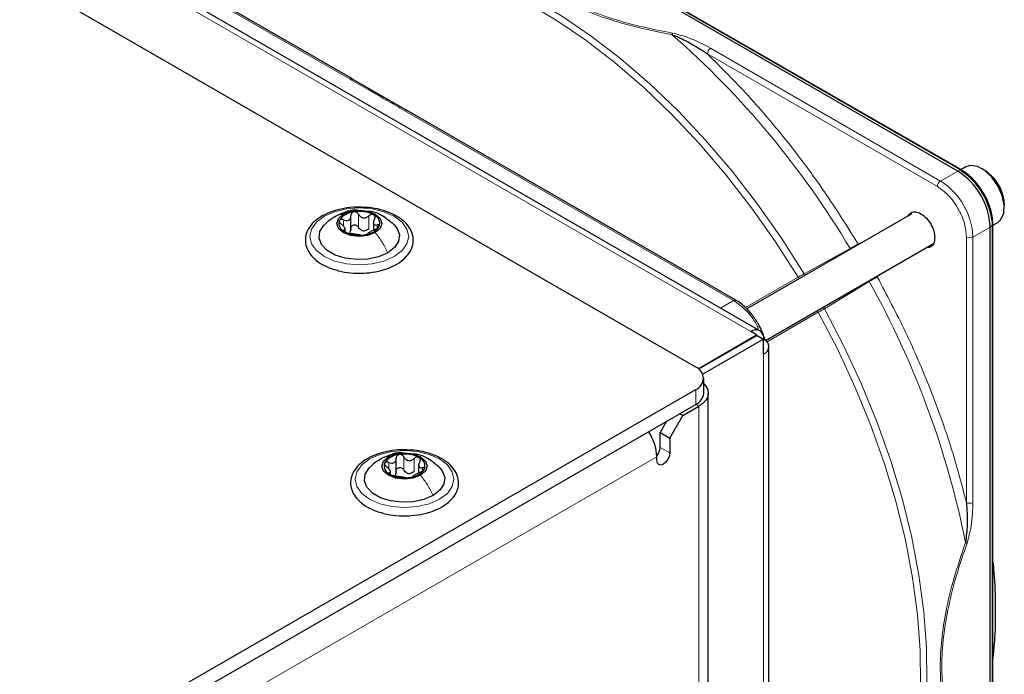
# Paper-space layout 'Blatt2' of a CAD drawing. Header units: millimetres. Extents: x 5 to 418, y 2 to 292.
# Tile 113 of 115: x 333 to 350, y 222 to 233. Entities that reach past the tile are written whole.
import ezdxf

# ---------------------------------------------------------------- set-up
doc = ezdxf.new("R2010")
doc.units = ezdxf.units.MM

psp = doc.layouts.new('Blatt2')

# ---------------------------------------------------------------- linework, layer by layer
at = {"color": 7, "linetype": 'Continuous', "lineweight": 25}
for p, q in [((344.856, 227.137), (287.109, 260.474)), ((346.025, 227.8), (289.928, 260.184)), ((349.631, 230.709), (336.655, 238.2)), ((349.696, 230.731), (336.72, 238.221)), ((338.602, 232.388), (332.612, 235.846)), ((339.604, 231.81), (338.595, 232.392)), ((345.588, 228.355), (339.598, 231.813)), ((349.774, 230.785), (349.688, 230.735)), ((350.113, 230.729), (350.065, 230.756)), ((350.478, 230.042), (350.478, 230.096)), ((338.576, 229.634), (338.576, 229.898)), ((338.985, 229.794), (338.985, 229.631)), ((348.791, 229.929), (345.788, 228.196)), ((350.269, 229.736), (350.263, 229.83)), ((350.271, 229.725), (350.357, 229.775)), ((338.472, 229.606), (338.472, 229.674)), ((350.22, 214.705), (350.22, 229.689)), ((350.271, 214.751), (350.271, 229.734)), ((346.129, 227.623), (349.187, 229.388)), ((344.9, 227.108), (345.964, 227.722)), ((345.976, 227.715), (344.91, 227.1)), ((346.094, 227.647), (344.986, 227.008)), ((345.964, 227.722), (345.858, 227.783)), ((345.964, 227.708), (345.964, 227.722)), ((345.976, 227.715), (346.094, 227.647)), ((346.094, 227.375), (346.094, 227.647)), ((346.191, 211.044), (346.191, 227.511)), ((345.003, 226.661), (345.003, 226.933)), ((325.717, 215.68), (344.856, 226.729)), ((345.086, 201.144), (345.086, 226.661)), ((325.717, 215.408), (344.856, 226.457)), ((344.621, 226.253), (344.915, 226.423)), ((344.385, 225.844), (344.621, 226.253)), ((344.621, 226.253), (344.562, 226.287)), ((344.326, 226.151), (344.208, 225.946)), ((344.208, 225.946), (344.385, 225.844)), ((344.208, 225.674), (344.208, 225.946)), ((344.385, 225.844), (344.385, 225.572)), ((339.4, 225.212), (339.4, 225.475)), ((344.149, 225.436), (344.149, 225.504)), ((339.809, 225.372), (339.809, 225.209)), ((339.297, 225.177), (339.297, 225.252))]:
    psp.add_line(p, q, dxfattribs=at)
at = {"color": 7, "linetype": 'Continuous', "lineweight": 18}
for p, q in [((345.858, 227.783), (289.761, 260.168)), ((336.698, 238.221), (349.674, 230.73)), ((332.57, 235.842), (338.56, 232.384)), ((349.258, 230.426), (345.069, 232.845)), ((349.317, 230.528), (345.128, 232.947)), ((339.557, 231.809), (345.546, 228.351)), ((349.631, 230.709), (349.317, 230.528)), ((349.674, 230.73), (349.631, 230.709)), ((338.44, 229.704), (338.44, 229.821)), ((338.716, 229.683), (338.716, 229.921)), ((338.901, 229.654), (338.901, 229.893)), ((350.254, 229.812), (350.259, 229.716)), ((338.452, 229.611), (338.452, 229.633)), ((339.053, 229.665), (339.053, 229.727)), ((349.906, 229.508), (350.22, 229.689)), ((350.22, 229.689), (350.259, 229.716)), ((350.259, 229.716), (350.259, 214.732)), ((347.816, 229.381), (347.944, 229.44)), ((349.788, 224.671), (349.788, 229.508)), ((349.906, 224.671), (349.906, 229.508)), ((346.832, 228.838), (347.669, 229.298)), ((348.28, 228.865), (348.163, 228.782)), ((345.762, 228.222), (346.721, 228.775)), ((348.017, 228.696), (347.2, 228.2)), ((345.546, 228.351), (345.308, 228.214)), ((347.09, 228.136), (346.156, 227.597)), ((346.094, 227.375), (346.094, 210.908)), ((344.856, 226.457), (344.856, 226.729)), ((344.856, 226.457), (344.915, 226.423)), ((344.915, 200.906), (344.915, 226.423)), ((344.208, 225.674), (344.385, 225.572)), ((325.541, 214.762), (344.149, 225.504)), ((339.541, 225.261), (339.541, 225.499)), ((339.726, 225.232), (339.726, 225.47)), ((339.265, 225.282), (339.265, 225.399)), ((339.878, 225.243), (339.878, 225.304)), ((339.277, 225.189), (339.277, 225.211))]:
    psp.add_line(p, q, dxfattribs=at)
at = {"color": 7, "linetype": 'Continuous', "lineweight": 18, "flags": 128}
for points in [[(346.721, 228.775), (346.31, 229.42), (345.872, 230.042), (345.411, 230.637), (344.929, 231.202), (344.43, 231.733), (343.915, 232.228), (343.389, 232.682), (342.855, 233.093), (342.315, 233.46), (341.773, 233.779), (341.232, 234.049), (340.696, 234.267), (340.167, 234.434), (339.65, 234.547), (339.146, 234.606), (338.66, 234.611), (338.193, 234.562), (337.749, 234.459), (337.331, 234.302)], [(337.413, 234.382), (337.832, 234.54), (338.277, 234.643), (338.745, 234.693), (339.233, 234.688), (339.738, 234.628), (340.258, 234.515), (340.788, 234.348), (341.326, 234.128), (341.868, 233.858), (342.412, 233.538), (342.954, 233.17), (343.49, 232.757), (344.018, 232.302), (344.534, 231.806), (345.035, 231.273), (345.518, 230.706), (345.98, 230.109), (346.419, 229.485), (346.832, 228.838)], [(339.364, 229.151), (339.178, 229.068), (338.961, 229.017), (338.728, 228.999), (338.495, 229.017), (338.278, 229.068), (338.092, 229.151), (337.949, 229.259), (337.859, 229.384), (337.828, 229.518), (337.859, 229.653), (337.949, 229.778), (338.092, 229.886), (338.278, 229.968), (338.495, 230.02), (338.728, 230.038), (338.961, 230.02), (339.178, 229.968), (339.364, 229.886), (339.508, 229.778), (339.597, 229.653), (339.628, 229.518), (339.597, 229.384), (339.508, 229.259), (339.364, 229.151)], [(347.2, 228.2), (347.554, 227.519), (347.875, 226.827), (348.161, 226.128), (348.41, 225.427), (348.621, 224.726), (348.792, 224.031), (348.923, 223.346), (349.013, 222.675), (349.06, 222.023), (349.066, 221.392), (349.029, 220.787), (348.95, 220.211), (348.829, 219.668), (348.668, 219.162), (348.467, 218.694), (348.227, 218.269), (347.951, 217.889), (347.638, 217.555), (347.292, 217.27)], [(347.182, 217.24), (347.527, 217.524), (347.838, 217.856), (348.114, 218.236), (348.353, 218.66), (348.553, 219.126), (348.714, 219.63), (348.834, 220.172), (348.913, 220.745), (348.949, 221.349), (348.944, 221.977), (348.897, 222.628), (348.808, 223.297), (348.677, 223.98), (348.506, 224.672), (348.296, 225.371), (348.048, 226.07), (347.763, 226.767), (347.443, 227.457), (347.09, 228.136)], [(340.189, 224.729), (340.003, 224.646), (339.786, 224.594), (339.553, 224.577), (339.32, 224.594), (339.103, 224.646), (338.917, 224.729), (338.774, 224.836), (338.684, 224.962), (338.653, 225.096), (338.684, 225.231), (338.774, 225.356), (338.917, 225.464), (339.103, 225.546), (339.32, 225.598), (339.553, 225.616), (339.786, 225.598), (340.003, 225.546), (340.189, 225.464), (340.332, 225.356), (340.422, 225.231), (340.453, 225.096), (340.422, 224.962), (340.332, 224.836), (340.189, 224.729)]]:
    psp.add_lwpolyline(points, dxfattribs=at)
at = {"color": 7, "linetype": 'Continuous', "lineweight": 25, "flags": 128}
for points in [[(350.253, 230.596), (350.123, 230.718), (349.988, 230.793), (349.86, 230.812), (349.774, 230.785)], [(350.113, 230.729), (350.157, 230.7), (350.279, 230.587)], [(350.357, 229.775), (350.416, 229.827), (350.468, 229.942), (350.475, 230.094), (350.439, 230.266), (350.362, 230.44), (350.253, 230.596)], [(338.436, 229.925), (338.57, 229.977), (338.728, 229.995), (338.886, 229.977), (339.02, 229.925), (339.109, 229.848), (339.141, 229.757), (339.109, 229.665), (339.02, 229.588)], [(339.02, 229.588), (338.886, 229.537), (338.728, 229.518), (338.57, 229.537), (338.436, 229.588), (338.347, 229.665), (338.316, 229.757), (338.347, 229.848), (338.436, 229.925)], [(339.247, 229.219), (339.08, 229.147), (338.884, 229.105), (338.676, 229.096), (338.472, 229.122), (338.289, 229.179), (338.141, 229.265), (338.041, 229.37), (337.997, 229.488), (338.012, 229.608), (338.084, 229.721), (338.089, 229.726)], [(339.358, 229.735), (339.415, 229.666), (339.46, 229.549), (339.445, 229.428), (339.372, 229.315), (339.247, 229.219)], [(350.271, 229.736), (350.271, 229.736), (350.271, 229.734)], [(345.003, 226.834), (345.042, 226.79), (345.075, 226.727), (345.086, 226.661), (345.075, 226.595), (345.042, 226.532), (344.988, 226.474), (344.915, 226.423)], [(339.845, 225.166), (339.711, 225.114), (339.553, 225.096), (339.395, 225.114), (339.261, 225.166), (339.172, 225.243), (339.141, 225.334), (339.172, 225.425), (339.261, 225.503)], [(339.261, 225.503), (339.395, 225.554), (339.553, 225.572), (339.711, 225.554), (339.845, 225.503), (339.934, 225.425), (339.966, 225.334), (339.934, 225.243), (339.845, 225.166)], [(344.385, 225.572), (344.376, 225.515), (344.35, 225.456), (344.312, 225.405), (344.267, 225.368), (344.222, 225.352), (344.184, 225.36), (344.158, 225.389), (344.149, 225.436)], [(340.072, 224.797), (339.904, 224.725), (339.709, 224.682), (339.501, 224.674), (339.297, 224.699), (339.114, 224.757), (338.966, 224.842), (338.866, 224.948), (338.822, 225.066), (338.836, 225.186), (338.909, 225.299), (338.914, 225.304)], [(340.183, 225.313), (340.24, 225.244), (340.285, 225.126), (340.27, 225.006), (340.197, 224.893), (340.072, 224.797)]]:
    psp.add_lwpolyline(points, dxfattribs=at)
at = {"color": 7, "linetype": 'Continuous', "lineweight": 18}
for centre, radius, start, end in [((333.764, 221.022), 16.182, 30.76, 48.7978), ((345.197, 232.839), 0.128, 122.6055, 177.3945), ((349.685, 230.71), 0.0233, 64.1059, 120.3461), ((349.386, 230.421), 0.128, 122.6055, 177.3945), ((348.627, 229.45), 1.281, 2.6055, 57.3945), ((350.248, 229.736), 0.0233, 299.6454, 355.8931), ((349.847, 229.622), 0.128, 242.6097, 297.3903), ((333.896, 220.791), 16.183, 11.2032, 29.2397), ((349.847, 224.784), 0.128, 242.6097, 297.3903)]:
    psp.add_arc(centre, radius, start, end, dxfattribs=at)
at = {"color": 7, "linetype": 'Continuous', "lineweight": 25}
for centre, radius, start, end in [((348.94, 229.631), 1.281, 2.6055, 57.3945), ((348.973, 229.645), 1.291, 7.4229, 57.1417), ((349.682, 230.711), 0.0234, 357.4371, 55.9531), ((349.704, 230.068), 0.775, 2.1072, 42.0918), ((338.652, 229.624), 0.342, 93.4335, 146.5611), ((338.729, 229.398), 0.576, 62.6428, 99.7711), ((338.521, 229.758), 0.165, 160.539, 249.2579), ((338.935, 229.755), 0.165, 340.539, 69.2579), ((338.727, 230.115), 0.576, 242.6428, 279.7711), ((338.831, 229.829), 0.211, 254.2708, 268.1431), ((338.805, 229.889), 0.342, 273.4335, 326.5611), ((345.95, 227.671), 0.146, 350.786, 129.2033), ((346.042, 227.511), 0.146, 290.7834, 69.2166), ((344.779, 226.933), 0.218, 290.7834, 69.2166), ((344.753, 226.686), 0.251, 294.3747, 354.3052), ((343.272, 225.466), 0.878, 2.4689, 34.2952), ((343.95, 225.687), 0.259, 320.3539, 357.1383), ((339.476, 225.202), 0.342, 93.4335, 146.5611), ((339.554, 224.976), 0.576, 62.6428, 99.7711), ((339.76, 225.333), 0.165, 340.539, 69.2579), ((339.346, 225.335), 0.165, 160.539, 249.2579), ((339.63, 225.467), 0.342, 273.4335, 326.5611), ((339.552, 225.692), 0.576, 242.6428, 279.7711), ((339.656, 225.407), 0.211, 254.2708, 268.1431)]:
    psp.add_arc(centre, radius, start, end, dxfattribs=at)
at = {"color": 7, "linetype": 'Continuous', "lineweight": 18}
for points, knots in [([(340.978, 235.186), (341.055, 235.056), (341.202, 234.808), (341.5, 234.471), (341.84, 234.179), (342.229, 233.922), (342.673, 233.698), (343.181, 233.5), (343.765, 233.328), (344.197, 233.242), (344.423, 233.197)], [0, 0, 0, 0, 0.140701, 0.267721, 0.384941, 0.499776, 0.614572, 0.731748, 0.859012, 1, 1, 1, 1]), ([(344.435, 233.226), (344.229, 233.266), (343.829, 233.343), (343.259, 233.504), (342.732, 233.701), (342.252, 233.941), (341.838, 234.218), (341.497, 234.522), (341.217, 234.851), (341.083, 235.082), (341.014, 235.2)], [0, 0, 0, 0, 0.12858, 0.250086, 0.375109, 0.5, 0.624891, 0.749913, 0.871409, 1, 1, 1, 1]), ([(344.423, 233.197), (344.425, 233.203), (344.429, 233.214), (344.433, 233.222), (344.435, 233.226)], [0, 0, 0, 0, 0.4999988, 1, 1, 1, 1]), ([(345.128, 232.947), (345.003, 233.014), (344.795, 233.127), (344.537, 233.198), (344.435, 233.226)], [0, 0, 0, 0, 0.600655, 1, 1, 1, 1]), ([(345.069, 232.845), (345.321, 232.594), (345.825, 232.092), (346.538, 231.244), (347.212, 230.343), (347.615, 229.701), (347.816, 229.381)], [0, 0, 0, 0, 0.2492569, 0.5, 0.7507431, 1, 1, 1, 1]), ([(338.56, 232.384), (338.567, 232.388), (338.582, 232.394), (338.597, 232.393), (338.601, 232.388), (338.601, 232.388)], [0, 0, 0, 0, 0.499627, 0.999253, 1, 1, 1, 1]), ([(338.56, 232.384), (338.669, 232.322), (338.835, 232.226), (339.059, 232.097), (339.282, 231.968), (339.448, 231.872), (339.557, 231.809)], [0, 0, 0, 0, 0.328002, 0.499943, 0.671978, 1, 1, 1, 1]), ([(339.598, 231.813), (339.592, 231.815), (339.58, 231.82), (339.565, 231.813), (339.557, 231.809)], [0, 0, 0, 0, 0.498808, 1, 1, 1, 1]), ([(349.788, 229.508), (349.781, 229.589), (349.77, 229.714), (349.704, 229.895), (349.636, 230.032), (349.551, 230.16), (349.427, 230.308), (349.325, 230.38), (349.258, 230.426)], [0, 0, 0, 0, 0.239457, 0.368361, 0.5, 0.631639, 0.760543, 1, 1, 1, 1]), ([(338.291, 229.878), (338.298, 229.884), (338.338, 229.915), (338.391, 229.92), (338.436, 229.925)], [0, 0, 0, 0, 0.162643, 1, 1, 1, 1]), ([(347.816, 229.381), (347.806, 229.375), (347.786, 229.364), (347.746, 229.342), (347.707, 229.319), (347.681, 229.305), (347.669, 229.298)], [0, 0, 0, 0, 0.283074, 0.544119, 0.783104, 1, 1, 1, 1]), ([(346.721, 228.775), (346.738, 228.785), (346.772, 228.805), (346.812, 228.827), (346.832, 228.838)], [0, 0, 0, 0, 0.495617, 1, 1, 1, 1]), ([(346.744, 228.747), (346.742, 228.749), (346.734, 228.755), (346.727, 228.766), (346.721, 228.775)], [0, 0, 0, 0, 0.180328, 1, 1, 1, 1]), ([(346.85, 228.809), (346.849, 228.81), (346.843, 228.818), (346.837, 228.829), (346.832, 228.838)], [0, 0, 0, 0, 0.151854, 1, 1, 1, 1]), ([(348.017, 228.696), (348.029, 228.703), (348.054, 228.718), (348.093, 228.741), (348.133, 228.764), (348.152, 228.775), (348.163, 228.782)], [0, 0, 0, 0, 0.216924, 0.455917, 0.716953, 1, 1, 1, 1]), ([(348.163, 228.782), (348.339, 228.448), (348.693, 227.778), (349.137, 226.743), (349.514, 225.702), (349.697, 225.014), (349.788, 224.671)], [0, 0, 0, 0, 0.2492569, 0.5, 0.7507431, 1, 1, 1, 1]), ([(345.546, 228.351), (345.553, 228.355), (345.569, 228.361), (345.584, 228.36), (345.588, 228.355), (345.588, 228.354)], [0, 0, 0, 0, 0.483421, 0.966842, 1, 1, 1, 1]), ([(346.006, 227.81), (345.993, 227.844), (345.939, 227.977), (345.774, 228.187), (345.622, 228.296), (345.546, 228.351)], [0, 0, 0, 0, 0.146557, 0.573279, 1, 1, 1, 1]), ([(347.09, 228.136), (347.085, 228.145), (347.079, 228.157), (347.078, 228.168), (347.077, 228.17)], [0, 0, 0, 0, 0.80906, 1, 1, 1, 1]), ([(347.09, 228.136), (347.107, 228.146), (347.141, 228.166), (347.18, 228.189), (347.2, 228.2)], [0, 0, 0, 0, 0.495823, 1, 1, 1, 1]), ([(347.2, 228.2), (347.194, 228.21), (347.188, 228.221), (347.184, 228.23), (347.183, 228.231)], [0, 0, 0, 0, 0.836939, 1, 1, 1, 1]), ([(339.116, 225.456), (339.123, 225.461), (339.163, 225.493), (339.216, 225.498), (339.261, 225.503)], [0, 0, 0, 0, 0.162643, 1, 1, 1, 1]), ([(349.801, 223.93), (349.828, 224.033), (349.896, 224.291), (349.902, 224.528), (349.906, 224.671)], [0, 0, 0, 0, 0.39819, 1, 1, 1, 1]), ([(349.771, 223.935), (349.697, 223.716), (349.555, 223.3), (349.412, 222.707), (349.329, 222.169), (349.302, 221.672), (349.329, 221.207), (349.412, 220.766), (349.556, 220.339), (349.697, 220.088), (349.771, 219.956)], [0, 0, 0, 0, 0.141038, 0.268348, 0.385526, 0.500284, 0.615098, 0.732344, 0.859336, 1, 1, 1, 1]), ([(349.801, 219.981), (349.733, 220.1), (349.6, 220.331), (349.455, 220.738), (349.362, 221.186), (349.329, 221.683), (349.362, 222.218), (349.455, 222.773), (349.6, 223.347), (349.733, 223.732), (349.801, 223.93)], [0, 0, 0, 0, 0.12858, 0.250087, 0.37511, 0.500001, 0.624892, 0.749914, 0.87141, 1, 1, 1, 1]), ([(349.771, 223.935), (349.776, 223.934), (349.788, 223.931), (349.797, 223.931), (349.801, 223.93)], [0, 0, 0, 0, 0.483164, 1, 1, 1, 1])]:
    psp.add_open_spline(points, degree=3, knots=knots, dxfattribs=at)
at = {"color": 7, "linetype": 'Continuous', "lineweight": 25}
for points, knots in [([(344.423, 233.197), (344.456, 233.185), (344.521, 233.162), (344.624, 233.112), (344.73, 233.055), (344.834, 232.996), (344.947, 232.927), (345.021, 232.877), (345.069, 232.845)], [0, 0, 0, 0, 0.131707, 0.266427, 0.45503, 0.620819, 0.756483, 1, 1, 1, 1]), ([(350.103, 230.302), (350.065, 230.361), (350.012, 230.445), (349.921, 230.551), (349.839, 230.63), (349.759, 230.694), (349.711, 230.72), (349.695, 230.728)], [0, 0, 0, 0, 0.332055, 0.465031, 0.682019, 0.901125, 1, 1, 1, 1]), ([(349.706, 230.708), (349.775, 230.659), (349.882, 230.585), (350.01, 230.432), (350.098, 230.299), (350.169, 230.156), (350.228, 229.998), (350.238, 229.897), (350.243, 229.841)], [0, 0, 0, 0, 0.260513, 0.400752, 0.543967, 0.687182, 0.82742, 1, 1, 1, 1]), ([(350.263, 229.83), (350.263, 229.839), (350.261, 229.886), (350.24, 229.973), (350.204, 230.093), (350.158, 230.202), (350.119, 230.272), (350.103, 230.302)], [0, 0, 0, 0, 0.0574561, 0.3187987, 0.5412481, 0.8062647, 1, 1, 1, 1]), ([(338.803, 230.048), (338.759, 230.05), (338.639, 230.057), (338.443, 230.033), (338.232, 229.979), (338.046, 229.895), (337.895, 229.786), (337.79, 229.654), (337.739, 229.507), (337.747, 229.359), (337.806, 229.222), (337.912, 229.101), (338.06, 228.998), (338.245, 228.917), (338.457, 228.867), (338.618, 228.845), (338.703, 228.849), (338.713, 228.849)], [0, 0, 0, 0, 0.043178, 0.116961, 0.19094, 0.26533, 0.340301, 0.415461, 0.48884, 0.558844, 0.627333, 0.696902, 0.76915, 0.842962, 0.916921, 0.990714, 1, 1, 1, 1]), ([(338.705, 229.991), (338.689, 229.994), (338.611, 230.003), (338.465, 229.965), (338.349, 229.91), (338.288, 229.881)], [0, 0, 0, 0, 0.114409, 0.534763, 1, 1, 1, 1]), ([(338.631, 229.966), (338.623, 229.963), (338.606, 229.959), (338.588, 229.943), (338.577, 229.923), (338.576, 229.907), (338.575, 229.899)], [0, 0, 0, 0, 0.250033, 0.499632, 0.749228, 1, 1, 1, 1]), ([(338.716, 229.921), (338.712, 229.928), (338.703, 229.942), (338.682, 229.958), (338.657, 229.967), (338.64, 229.966), (338.631, 229.966)], [0, 0, 0, 0, 0.249815, 0.499908, 0.75012, 1, 1, 1, 1]), ([(339.406, 229.89), (339.376, 229.906), (339.288, 229.953), (339.118, 230.009), (338.942, 230.045), (338.834, 230.047), (338.803, 230.048)], [0, 0, 0, 0, 0.180167, 0.52014, 0.85956, 1, 1, 1, 1]), ([(339.363, 229.73), (339.294, 229.788), (339.174, 229.888), (339.007, 229.967), (338.919, 229.972), (338.897, 229.973)], [0, 0, 0, 0, 0.507466, 0.877443, 1, 1, 1, 1]), ([(348.728, 229.893), (348.743, 229.915), (348.774, 229.961), (348.859, 229.975), (348.957, 229.941), (349.057, 229.86), (349.141, 229.747), (349.2, 229.616), (349.207, 229.535), (349.211, 229.494)], [0, 0, 0, 0, 0.132467, 0.277056, 0.421645, 0.566234, 0.710822, 0.855411, 1, 1, 1, 1]), ([(338.289, 229.882), (338.255, 229.861), (338.183, 229.816), (338.12, 229.756), (338.087, 229.724)], [0, 0, 0, 0, 0.4735862, 1, 1, 1, 1]), ([(338.366, 229.813), (338.364, 229.807), (338.362, 229.796), (338.369, 229.777), (338.383, 229.757), (338.396, 229.746), (338.403, 229.74)], [0, 0, 0, 0, 0.249857, 0.499466, 0.749011, 1, 1, 1, 1]), ([(338.44, 229.821), (338.433, 229.824), (338.417, 229.83), (338.394, 229.831), (338.375, 229.826), (338.369, 229.817), (338.366, 229.813)], [0, 0, 0, 0, 0.249807, 0.500055, 0.750309, 1, 1, 1, 1]), ([(338.44, 229.821), (338.457, 229.815), (338.483, 229.806), (338.516, 229.808), (338.538, 229.816), (338.555, 229.831), (338.572, 229.858), (338.574, 229.883), (338.575, 229.899)], [0, 0, 0, 0, 0.249168, 0.374303, 0.498903, 0.623987, 0.749746, 1, 1, 1, 1]), ([(338.713, 228.849), (338.779, 228.85), (338.922, 228.852), (339.132, 228.894), (339.331, 228.964), (339.498, 229.063), (339.625, 229.185), (339.701, 229.327), (339.72, 229.476), (339.683, 229.619), (339.597, 229.747), (339.497, 229.835), (339.426, 229.878), (339.406, 229.89)], [0, 0, 0, 0, 0.086679, 0.18602, 0.285774, 0.386232, 0.487425, 0.587594, 0.683756, 0.776289, 0.868666, 0.964239, 1, 1, 1, 1]), ([(338.716, 229.921), (338.726, 229.906), (338.74, 229.884), (338.771, 229.865), (338.798, 229.856), (338.825, 229.856), (338.862, 229.865), (338.885, 229.881), (338.901, 229.893)], [0, 0, 0, 0, 0.249199, 0.374336, 0.49893, 0.624007, 0.749759, 1, 1, 1, 1]), ([(338.993, 229.91), (338.986, 229.912), (338.973, 229.918), (338.947, 229.917), (338.922, 229.908), (338.908, 229.898), (338.901, 229.893)], [0, 0, 0, 0, 0.249991, 0.499611, 0.749127, 1, 1, 1, 1]), ([(339.004, 229.833), (338.997, 229.817), (338.986, 229.794), (338.984, 229.765), (338.988, 229.747), (338.998, 229.734), (339.018, 229.723), (339.039, 229.725), (339.053, 229.727)], [0, 0, 0, 0, 0.249201, 0.3743378, 0.4989316, 0.6240084, 0.74976, 1, 1, 1, 1]), ([(339.004, 229.833), (339.008, 229.84), (339.015, 229.855), (339.016, 229.877), (339.01, 229.897), (338.999, 229.905), (338.993, 229.91)], [0, 0, 0, 0, 0.249852, 0.499902, 0.750115, 1, 1, 1, 1]), ([(338.452, 229.633), (338.46, 229.636), (338.471, 229.639), (338.472, 229.652), (338.468, 229.666), (338.458, 229.683), (338.438, 229.709), (338.417, 229.728), (338.403, 229.74)], [0, 0, 0, 0, 0.249201, 0.374338, 0.498932, 0.624008, 0.74976, 1, 1, 1, 1]), ([(338.452, 229.633), (338.449, 229.633), (338.442, 229.631), (338.44, 229.624), (338.446, 229.614), (338.457, 229.607), (338.463, 229.603)], [0, 0, 0, 0, 0.2498519, 0.4999015, 0.7501147, 1, 1, 1, 1]), ([(338.463, 229.603), (338.47, 229.6), (338.484, 229.593), (338.509, 229.584), (338.534, 229.577), (338.548, 229.575), (338.555, 229.574)], [0, 0, 0, 0, 0.249991, 0.499611, 0.749127, 1, 1, 1, 1]), ([(338.575, 229.661), (338.575, 229.648), (338.574, 229.623), (338.56, 229.603), (338.554, 229.593)], [0, 0, 0, 0, 0.50155, 1, 1, 1, 1]), ([(338.575, 229.661), (338.576, 229.669), (338.577, 229.684), (338.588, 229.705), (338.606, 229.72), (338.63, 229.729), (338.657, 229.728), (338.682, 229.72), (338.703, 229.704), (338.712, 229.69), (338.716, 229.683)], [0, 0, 0, 0, 0.125193, 0.249438, 0.374279, 0.499024, 0.623869, 0.749369, 0.87443, 1, 1, 1, 1]), ([(338.774, 229.627), (338.761, 229.634), (338.737, 229.648), (338.723, 229.671), (338.716, 229.683)], [0, 0, 0, 0, 0.498457, 1, 1, 1, 1]), ([(338.901, 229.654), (338.889, 229.646), (338.866, 229.628), (338.838, 229.622), (338.824, 229.619)], [0, 0, 0, 0, 0.501552, 1, 1, 1, 1]), ([(339.016, 229.645), (338.999, 229.638), (338.973, 229.626), (338.941, 229.609), (338.918, 229.597), (338.901, 229.586), (338.884, 229.575), (338.882, 229.57), (338.881, 229.567)], [0, 0, 0, 0, 0.2491679, 0.3743031, 0.4989033, 0.6239875, 0.7497462, 1, 1, 1, 1]), ([(339.016, 229.645), (339.024, 229.649), (339.039, 229.656), (339.062, 229.669), (339.081, 229.685), (339.087, 229.695), (339.09, 229.7)], [0, 0, 0, 0, 0.249807, 0.500055, 0.750309, 1, 1, 1, 1]), ([(339.09, 229.7), (339.092, 229.705), (339.095, 229.715), (339.087, 229.724), (339.073, 229.729), (339.06, 229.727), (339.053, 229.727)], [0, 0, 0, 0, 0.249857, 0.499466, 0.749011, 1, 1, 1, 1]), ([(338.74, 229.545), (338.73, 229.547), (338.716, 229.549), (338.685, 229.553), (338.659, 229.556), (338.631, 229.561), (338.594, 229.568), (338.571, 229.571), (338.555, 229.574)], [0, 0, 0, 0, 0.249199, 0.374336, 0.49893, 0.624007, 0.749759, 1, 1, 1, 1]), ([(338.74, 229.545), (338.744, 229.545), (338.753, 229.544), (338.774, 229.543), (338.799, 229.544), (338.816, 229.546), (338.825, 229.547)], [0, 0, 0, 0, 0.249815, 0.499908, 0.75012, 1, 1, 1, 1]), ([(338.825, 229.547), (338.833, 229.549), (338.85, 229.552), (338.868, 229.558), (338.879, 229.563), (338.88, 229.566), (338.881, 229.567)], [0, 0, 0, 0, 0.250033, 0.499632, 0.749228, 1, 1, 1, 1]), ([(349.211, 229.494), (349.207, 229.458), (349.199, 229.387), (349.143, 229.321), (349.088, 229.317), (349.061, 229.315)], [0, 0, 0, 0, 0.342828, 0.685656, 1, 1, 1, 1]), ([(345.993, 227.929), (345.955, 227.989), (345.902, 228.072), (345.81, 228.179), (345.728, 228.257), (345.649, 228.321), (345.601, 228.346), (345.587, 228.353)], [0, 0, 0, 0, 0.3356793, 0.470244, 0.6900028, 0.9121966, 1, 1, 1, 1]), ([(346.122, 227.624), (346.112, 227.656), (346.089, 227.732), (346.045, 227.835), (346.007, 227.903), (345.993, 227.929)], [0, 0, 0, 0, 0.313143, 0.737559, 1, 1, 1, 1]), ([(339.628, 225.625), (339.584, 225.628), (339.464, 225.635), (339.268, 225.61), (339.057, 225.557), (338.871, 225.473), (338.72, 225.363), (338.615, 225.232), (338.564, 225.085), (338.572, 224.937), (338.631, 224.8), (338.737, 224.679), (338.884, 224.576), (339.07, 224.495), (339.282, 224.444), (339.443, 224.422), (339.528, 224.427), (339.537, 224.427)], [0, 0, 0, 0, 0.043178, 0.116961, 0.19094, 0.26533, 0.340301, 0.415461, 0.48884, 0.558844, 0.627333, 0.696902, 0.76915, 0.842962, 0.916921, 0.990714, 1, 1, 1, 1]), ([(339.114, 225.46), (339.08, 225.438), (339.008, 225.393), (338.945, 225.334), (338.912, 225.302)], [0, 0, 0, 0, 0.4735862, 1, 1, 1, 1]), ([(339.53, 225.569), (339.514, 225.571), (339.436, 225.581), (339.29, 225.543), (339.174, 225.488), (339.113, 225.459)], [0, 0, 0, 0, 0.114409, 0.534763, 1, 1, 1, 1]), ([(339.265, 225.399), (339.282, 225.393), (339.308, 225.384), (339.341, 225.386), (339.363, 225.394), (339.38, 225.409), (339.397, 225.435), (339.399, 225.46), (339.4, 225.477)], [0, 0, 0, 0, 0.249168, 0.374303, 0.498903, 0.623987, 0.749746, 1, 1, 1, 1]), ([(339.456, 225.543), (339.448, 225.541), (339.431, 225.537), (339.413, 225.521), (339.402, 225.5), (339.401, 225.485), (339.4, 225.477)], [0, 0, 0, 0, 0.250033, 0.499632, 0.749228, 1, 1, 1, 1]), ([(339.541, 225.499), (339.537, 225.506), (339.528, 225.52), (339.507, 225.535), (339.482, 225.545), (339.465, 225.544), (339.456, 225.543)], [0, 0, 0, 0, 0.249815, 0.499908, 0.75012, 1, 1, 1, 1]), ([(339.537, 224.427), (339.604, 224.428), (339.747, 224.43), (339.957, 224.472), (340.156, 224.542), (340.323, 224.641), (340.45, 224.763), (340.526, 224.905), (340.545, 225.054), (340.507, 225.197), (340.422, 225.325), (340.322, 225.412), (340.251, 225.456), (340.231, 225.468)], [0, 0, 0, 0, 0.086679, 0.18602, 0.285774, 0.386232, 0.487425, 0.587594, 0.683756, 0.776289, 0.868666, 0.964239, 1, 1, 1, 1]), ([(339.541, 225.499), (339.551, 225.484), (339.565, 225.462), (339.596, 225.442), (339.622, 225.434), (339.65, 225.434), (339.687, 225.443), (339.71, 225.459), (339.726, 225.47)], [0, 0, 0, 0, 0.249199, 0.374336, 0.49893, 0.624007, 0.749759, 1, 1, 1, 1]), ([(340.231, 225.468), (340.201, 225.484), (340.113, 225.531), (339.943, 225.587), (339.767, 225.623), (339.659, 225.625), (339.628, 225.625)], [0, 0, 0, 0, 0.180167, 0.52014, 0.85956, 1, 1, 1, 1]), ([(340.188, 225.308), (340.119, 225.366), (339.999, 225.466), (339.832, 225.544), (339.744, 225.55), (339.722, 225.551)], [0, 0, 0, 0, 0.507466, 0.877443, 1, 1, 1, 1]), ([(339.818, 225.487), (339.811, 225.49), (339.798, 225.496), (339.772, 225.494), (339.747, 225.486), (339.733, 225.476), (339.726, 225.47)], [0, 0, 0, 0, 0.249991, 0.499611, 0.749127, 1, 1, 1, 1]), ([(339.829, 225.411), (339.833, 225.418), (339.84, 225.433), (339.841, 225.455), (339.835, 225.474), (339.824, 225.483), (339.818, 225.487)], [0, 0, 0, 0, 0.249852, 0.499902, 0.750115, 1, 1, 1, 1]), ([(339.191, 225.39), (339.189, 225.385), (339.187, 225.374), (339.194, 225.354), (339.208, 225.335), (339.221, 225.323), (339.228, 225.318)], [0, 0, 0, 0, 0.249857, 0.499466, 0.749011, 1, 1, 1, 1]), ([(339.265, 225.399), (339.258, 225.402), (339.242, 225.408), (339.219, 225.409), (339.2, 225.404), (339.194, 225.395), (339.191, 225.39)], [0, 0, 0, 0, 0.249807, 0.500055, 0.750309, 1, 1, 1, 1]), ([(339.277, 225.211), (339.284, 225.213), (339.296, 225.217), (339.297, 225.23), (339.293, 225.244), (339.283, 225.261), (339.263, 225.287), (339.242, 225.305), (339.228, 225.318)], [0, 0, 0, 0, 0.249201, 0.374338, 0.498932, 0.624008, 0.74976, 1, 1, 1, 1]), ([(339.4, 225.239), (339.401, 225.247), (339.402, 225.262), (339.413, 225.283), (339.431, 225.298), (339.455, 225.307), (339.482, 225.306), (339.507, 225.297), (339.528, 225.282), (339.537, 225.268), (339.541, 225.261)], [0, 0, 0, 0, 0.125193, 0.249438, 0.374279, 0.499024, 0.623869, 0.749369, 0.87443, 1, 1, 1, 1]), ([(339.829, 225.411), (339.822, 225.395), (339.81, 225.372), (339.809, 225.343), (339.813, 225.324), (339.823, 225.311), (339.843, 225.301), (339.864, 225.303), (339.878, 225.304)], [0, 0, 0, 0, 0.249201, 0.3743378, 0.4989316, 0.6240084, 0.74976, 1, 1, 1, 1]), ([(339.841, 225.223), (339.849, 225.226), (339.864, 225.233), (339.887, 225.247), (339.906, 225.263), (339.912, 225.273), (339.915, 225.278)], [0, 0, 0, 0, 0.249807, 0.500055, 0.750309, 1, 1, 1, 1]), ([(339.915, 225.278), (339.917, 225.283), (339.919, 225.292), (339.912, 225.302), (339.898, 225.306), (339.885, 225.305), (339.878, 225.304)], [0, 0, 0, 0, 0.249857, 0.499466, 0.749011, 1, 1, 1, 1]), ([(339.277, 225.211), (339.274, 225.21), (339.266, 225.209), (339.265, 225.202), (339.271, 225.192), (339.282, 225.185), (339.288, 225.181)], [0, 0, 0, 0, 0.2498519, 0.4999015, 0.7501147, 1, 1, 1, 1]), ([(339.288, 225.181), (339.295, 225.178), (339.308, 225.171), (339.334, 225.162), (339.359, 225.155), (339.373, 225.153), (339.38, 225.152)], [0, 0, 0, 0, 0.249991, 0.499611, 0.749127, 1, 1, 1, 1]), ([(339.4, 225.239), (339.4, 225.226), (339.399, 225.2), (339.385, 225.18), (339.379, 225.17)], [0, 0, 0, 0, 0.50155, 1, 1, 1, 1]), ([(339.565, 225.123), (339.555, 225.125), (339.541, 225.127), (339.51, 225.13), (339.484, 225.134), (339.456, 225.139), (339.419, 225.145), (339.396, 225.149), (339.38, 225.152)], [0, 0, 0, 0, 0.249199, 0.374336, 0.49893, 0.624007, 0.749759, 1, 1, 1, 1]), ([(339.598, 225.204), (339.586, 225.212), (339.562, 225.226), (339.548, 225.249), (339.541, 225.261)], [0, 0, 0, 0, 0.498457, 1, 1, 1, 1]), ([(339.565, 225.123), (339.569, 225.123), (339.578, 225.121), (339.599, 225.121), (339.624, 225.122), (339.641, 225.124), (339.65, 225.125)], [0, 0, 0, 0, 0.249815, 0.499908, 0.75012, 1, 1, 1, 1]), ([(339.726, 225.232), (339.714, 225.223), (339.691, 225.206), (339.663, 225.2), (339.649, 225.197)], [0, 0, 0, 0, 0.501552, 1, 1, 1, 1]), ([(339.65, 225.125), (339.658, 225.127), (339.675, 225.13), (339.693, 225.135), (339.704, 225.141), (339.705, 225.144), (339.706, 225.145)], [0, 0, 0, 0, 0.250033, 0.499632, 0.749228, 1, 1, 1, 1]), ([(339.841, 225.223), (339.824, 225.215), (339.798, 225.204), (339.766, 225.187), (339.743, 225.174), (339.726, 225.164), (339.709, 225.153), (339.707, 225.148), (339.706, 225.145)], [0, 0, 0, 0, 0.2491679, 0.3743031, 0.4989033, 0.6239875, 0.7497462, 1, 1, 1, 1]), ([(349.788, 224.671), (349.797, 224.541), (349.812, 224.303), (349.784, 224.05), (349.771, 223.935)], [0, 0, 0, 0, 0.546487, 1, 1, 1, 1]), ([(350.271, 221.775), (350.287, 221.943), (350.321, 222.294), (350.322, 222.859), (350.307, 223.305), (350.277, 223.562), (350.271, 223.613)], [0, 0, 0, 0, 0.2881665, 0.6047311, 0.9213119, 1, 1, 1, 1])]:
    psp.add_open_spline(points, degree=3, knots=knots, dxfattribs=at)
at = {"color": 7, "linetype": 'Continuous', "lineweight": 18}
for points in [[(339.247, 229.219), (339.215, 229.285), (339.151, 229.416), (339.063, 229.531), (339.02, 229.588)], [(340.072, 224.797), (340.04, 224.862), (339.976, 224.994), (339.888, 225.108), (339.845, 225.166)]]:
    psp.add_open_spline(points, degree=3, dxfattribs=at)

doc.saveas('drawing.dxf')
